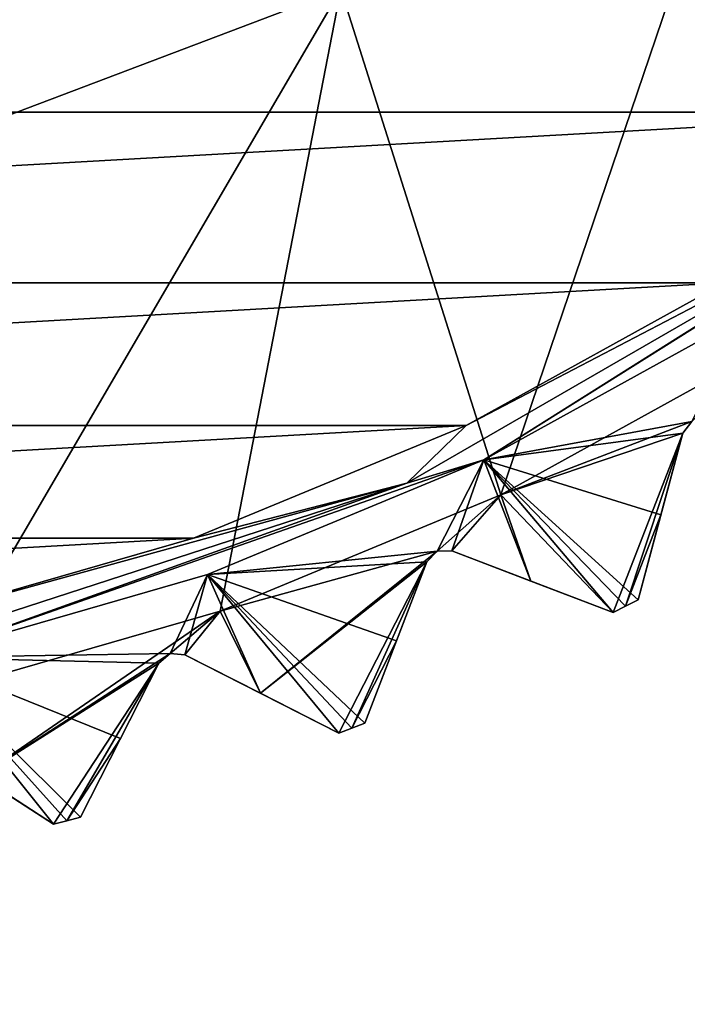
# Model space of a CAD drawing. Header units: millimetres. Extents: x -175 to 114, y -36 to 283.
# Tile 67 of 112: x 74.07 to 77.51, y -15.19 to -10.12. Entities that reach past the tile are written whole.
import ezdxf

# ---------------------------------------------------------------- set-up
doc = ezdxf.new("R2010")
doc.units = ezdxf.units.MM
doc.header["$LTSCALE"] = 65.185185
for name, color, linetype in [('128', 7, 'CONTINUOUS'), ('130', 7, 'CONTINUOUS'), ('131', 7, 'CONTINUOUS'), ('132', 7, 'CONTINUOUS'), ('133', 7, 'CONTINUOUS'), ('135', 7, 'CONTINUOUS'), ('168', 7, 'CONTINUOUS'), ('2', 7, 'CONTINUOUS'), ('210', 7, 'CONTINUOUS'), ('211', 7, 'CONTINUOUS'), ('212', 7, 'CONTINUOUS'), ('234', 7, 'CONTINUOUS'), ('235', 7, 'CONTINUOUS'), ('30', 7, 'CONTINUOUS'), ('418', 7, 'CONTINUOUS'), ('419', 7, 'CONTINUOUS'), ('422', 7, 'CONTINUOUS'), ('45', 7, 'CONTINUOUS'), ('46', 7, 'CONTINUOUS'), ('485', 7, 'CONTINUOUS'), ('486', 7, 'CONTINUOUS'), ('487', 7, 'CONTINUOUS')]:
    doc.layers.add(name, color=color, linetype=linetype)

msp = doc.modelspace()

# ---------------------------------------------------------------- linework, layer by layer
at = {"layer": '128', "linetype": 'CONTINUOUS'}
for points in [[(77.3779, -12.6711, 108.8326), (77.2605, -13.1095, 108.5), (77.4908, -12.2499, 109.1457), (77.3779, -12.6711, 108.8326)], [(77.4908, -12.2499, 109.1457), (77.2605, -13.1095, 108.5), (77.2605, -13.1095, 93.8), (77.4908, -12.2499, 109.1457)], [(77.378, -12.671, 93.4674), (77.4908, -12.2499, 109.1457), (77.2605, -13.1095, 93.8), (77.378, -12.671, 93.4674)], [(77.4908, -12.2499, 93.1543), (77.4908, -12.2499, 109.1457), (77.378, -12.671, 93.4674), (77.4908, -12.2499, 93.1543)]]:
    msp.add_3dface(points, dxfattribs=at)
at = {"layer": '130', "linetype": 'CONTINUOUS'}
for points in [[(76.0158, -13.3206, 108.8326), (75.8531, -13.7443, 108.5), (76.1721, -12.9135, 109.1457), (76.0158, -13.3206, 108.8326)], [(76.1721, -12.9135, 109.1457), (75.8531, -13.7443, 108.5), (75.8531, -13.7443, 93.8), (76.1721, -12.9135, 109.1457)], [(76.0158, -13.3206, 93.4674), (76.1721, -12.9135, 109.1457), (75.8531, -13.7443, 93.8), (76.0158, -13.3206, 93.4674)], [(76.1721, -12.9135, 93.1543), (76.1721, -12.9135, 109.1457), (76.0158, -13.3206, 93.4674), (76.1721, -12.9135, 93.1543)]]:
    msp.add_3dface(points, dxfattribs=at)
at = {"layer": '131', "linetype": 'CONTINUOUS'}
for points in [[(77.1321, -13.1749, 93.8), (77.1321, -13.1749, 108.5), (76.3012, -12.856, 93.1543), (77.1321, -13.1749, 93.8)], [(76.3012, -12.856, 93.1543), (77.1321, -13.1749, 108.5), (76.7084, -13.0123, 108.8326), (76.3012, -12.856, 93.1543)], [(76.7084, -13.0123, 93.4675), (77.1321, -13.1749, 93.8), (76.3012, -12.856, 93.1543), (76.7084, -13.0123, 93.4675)], [(76.3012, -12.856, 109.1457), (76.3012, -12.856, 93.1543), (76.7084, -13.0123, 108.8326), (76.3012, -12.856, 109.1457)]]:
    msp.add_3dface(points, dxfattribs=at)
at = {"layer": '132', "linetype": 'CONTINUOUS'}
for points in [[(74.5932, -13.8242, 108.8326), (74.3871, -14.2286, 108.5), (74.7912, -13.4356, 109.1457), (74.5932, -13.8242, 108.8326)], [(74.7912, -13.4356, 109.1457), (74.3871, -14.2286, 108.5), (74.3871, -14.2286, 93.8), (74.7912, -13.4356, 109.1457)], [(74.5932, -13.8241, 93.4674), (74.7912, -13.4356, 109.1457), (74.3871, -14.2286, 93.8), (74.5932, -13.8241, 93.4674)], [(74.7912, -13.4356, 93.1543), (74.7912, -13.4356, 109.1457), (74.5932, -13.8241, 93.4674), (74.7912, -13.4356, 93.1543)]]:
    msp.add_3dface(points, dxfattribs=at)
at = {"layer": '133', "linetype": 'CONTINUOUS'}
for points in [[(75.7186, -13.796, 93.8), (75.7186, -13.796, 108.5), (74.9257, -13.3919, 93.1543), (75.7186, -13.796, 93.8)], [(74.9257, -13.3919, 93.1543), (75.7186, -13.796, 108.5), (75.3142, -13.5899, 108.8326), (74.9257, -13.3919, 93.1543)], [(75.3143, -13.5899, 93.4675), (75.7186, -13.796, 93.8), (74.9257, -13.3919, 93.1543), (75.3143, -13.5899, 93.4675)], [(74.9257, -13.3919, 109.1457), (74.9257, -13.3919, 93.1543), (75.3142, -13.5899, 108.8326), (74.9257, -13.3919, 109.1457)]]:
    msp.add_3dface(points, dxfattribs=at)
at = {"layer": '135', "linetype": 'CONTINUOUS'}
for points in [[(73.9456, -14.0695, 99.6147), (74.2479, -14.2659, 108.5), (73.5016, -13.7812, 100.8002), (73.9456, -14.0695, 99.6147)], [(73.5016, -13.7812, 100.8002), (74.2479, -14.2659, 108.5), (73.8673, -14.0187, 108.8326), (73.5016, -13.7812, 100.8002)], [(73.8674, -14.0187, 93.4675), (74.2479, -14.2659, 93.8), (73.5016, -13.7812, 93.1543), (73.8674, -14.0187, 93.4675)], [(73.5016, -13.7812, 93.1543), (74.2479, -14.2659, 93.8), (73.5016, -13.7812, 97.1998), (73.5016, -13.7812, 93.1543)], [(73.5016, -13.7812, 97.1998), (74.2479, -14.2659, 93.8), (73.9456, -14.0695, 98.3853), (73.5016, -13.7812, 97.1998)], [(74.2479, -14.2659, 93.8), (74.2479, -14.2659, 108.5), (73.9456, -14.0695, 98.3853), (74.2479, -14.2659, 93.8)], [(73.9456, -14.0695, 98.3853), (74.2479, -14.2659, 108.5), (73.9456, -14.0695, 99.6147), (73.9456, -14.0695, 98.3853)]]:
    msp.add_3dface(points, dxfattribs=at)
at = {"layer": '168', "linetype": 'CONTINUOUS'}
for points in [[(76.5526, -12.5686, 93), (77.9218, -11.8118, 93), (77.5374, -12.1892, 93.1248), (76.5526, -12.5686, 93)], [(77.4908, -12.2499, 93.1543), (76.5526, -12.5686, 93), (77.5374, -12.1892, 93.1248), (77.4908, -12.2499, 93.1543)], [(76.5526, -12.5686, 93), (77.4908, -12.2499, 93.1543), (77.1321, -13.1749, 93.8), (76.5526, -12.5686, 93)], [(77.1321, -13.1749, 93.8), (77.4908, -12.2499, 93.1543), (77.1964, -13.1423, 93.8), (77.1321, -13.1749, 93.8)], [(77.4908, -12.2499, 93.1543), (77.378, -12.671, 93.4674), (77.1964, -13.1423, 93.8), (77.4908, -12.2499, 93.1543)], [(75.1074, -13.1672, 93), (76.5526, -12.5686, 93), (76.2247, -12.858, 93.1248), (75.1074, -13.1672, 93)], [(76.5526, -12.5686, 93), (76.3012, -12.856, 93.1543), (76.2247, -12.858, 93.1248), (76.5526, -12.5686, 93)], [(76.5526, -12.5686, 93), (76.7084, -13.0123, 93.4675), (76.3012, -12.856, 93.1543), (76.5526, -12.5686, 93)], [(76.5526, -12.5686, 93), (77.1321, -13.1749, 93.8), (76.7084, -13.0123, 93.4675), (76.5526, -12.5686, 93)], [(77.378, -12.671, 93.4674), (77.2605, -13.1095, 93.8), (77.1964, -13.1423, 93.8), (77.378, -12.671, 93.4674)], [(75.3143, -13.5899, 93.4675), (75.1074, -13.1672, 93), (76.2247, -12.858, 93.1248), (75.3143, -13.5899, 93.4675)], [(76.1721, -12.9135, 93.1543), (75.3143, -13.5899, 93.4675), (76.2247, -12.858, 93.1248), (76.1721, -12.9135, 93.1543)], [(76.1721, -12.9135, 93.1543), (75.7186, -13.796, 93.8), (75.3143, -13.5899, 93.4675), (76.1721, -12.9135, 93.1543)], [(75.7186, -13.796, 93.8), (76.1721, -12.9135, 93.1543), (75.7859, -13.7703, 93.8), (75.7186, -13.796, 93.8)], [(76.1721, -12.9135, 93.1543), (76.0158, -13.3206, 93.4674), (75.7859, -13.7703, 93.8), (76.1721, -12.9135, 93.1543)], [(73.6043, -13.6002, 93), (75.1074, -13.1672, 93), (73.8674, -14.0187, 93.4675), (73.6043, -13.6002, 93)], [(73.8674, -14.0187, 93.4675), (75.1074, -13.1672, 93), (74.8493, -13.3859, 93.1248), (73.8674, -14.0187, 93.4675)], [(75.1074, -13.1672, 93), (74.9257, -13.3919, 93.1543), (74.8493, -13.3859, 93.1248), (75.1074, -13.1672, 93)], [(75.1074, -13.1672, 93), (75.3143, -13.5899, 93.4675), (74.9257, -13.3919, 93.1543), (75.1074, -13.1672, 93)], [(76.0158, -13.3206, 93.4674), (75.8531, -13.7443, 93.8), (75.7859, -13.7703, 93.8), (76.0158, -13.3206, 93.4674)], [(74.7912, -13.4356, 93.1543), (73.8674, -14.0187, 93.4675), (74.8493, -13.3859, 93.1248), (74.7912, -13.4356, 93.1543)], [(74.7912, -13.4356, 93.1543), (74.2479, -14.2659, 93.8), (73.8674, -14.0187, 93.4675), (74.7912, -13.4356, 93.1543)], [(74.2479, -14.2659, 93.8), (74.7912, -13.4356, 93.1543), (74.3176, -14.2474, 93.8), (74.2479, -14.2659, 93.8)], [(74.7912, -13.4356, 93.1543), (74.5932, -13.8241, 93.4674), (74.3176, -14.2474, 93.8), (74.7912, -13.4356, 93.1543)], [(74.5932, -13.8241, 93.4674), (74.3871, -14.2286, 93.8), (74.3176, -14.2474, 93.8), (74.5932, -13.8241, 93.4674)]]:
    msp.add_3dface(points, dxfattribs=at)
at = {"layer": '2', "linetype": 'CONTINUOUS'}
for points in [[(113.25, -35.25, 92.5), (113.25, 35.25, 92.5), (-66.25, 35.25, 92.5), (113.25, -35.25, 92.5)], [(113.25, -35.25, 92.5), (-66.25, 35.25, 92.5), (-18.1198, 11.172, 92.5), (113.25, -35.25, 92.5)], [(-15.7687, 9.6947, 92.5), (113.25, -35.25, 92.5), (-18.1198, 11.172, 92.5), (-15.7687, 9.6947, 92.5)], [(-13.8053, 7.7313, 92.5), (113.25, -35.25, 92.5), (-15.7687, 9.6947, 92.5), (-13.8053, 7.7313, 92.5)], [(-12.328, 5.3802, 92.5), (113.25, -35.25, 92.5), (-13.8053, 7.7313, 92.5), (-12.328, 5.3802, 92.5)], [(-11.4109, 2.7593, 92.5), (113.25, -35.25, 92.5), (-12.328, 5.3802, 92.5), (-11.4109, 2.7593, 92.5)], [(-11.1, 0, 92.5), (113.25, -35.25, 92.5), (-11.4109, 2.7593, 92.5), (-11.1, 0, 92.5)], [(-11.4109, -2.7593, 92.5), (113.25, -35.25, 92.5), (-11.1, 0, 92.5), (-11.4109, -2.7593, 92.5)], [(-12.328, -5.3802, 92.5), (113.25, -35.25, 92.5), (-11.4109, -2.7593, 92.5), (-12.328, -5.3802, 92.5)], [(-13.8053, -7.7313, 92.5), (113.25, -35.25, 92.5), (-12.328, -5.3802, 92.5), (-13.8053, -7.7313, 92.5)], [(-15.7687, -9.6947, 92.5), (113.25, -35.25, 92.5), (-13.8053, -7.7313, 92.5), (-15.7687, -9.6947, 92.5)], [(-18.1198, -11.172, 92.5), (113.25, -35.25, 92.5), (-15.7687, -9.6947, 92.5), (-18.1198, -11.172, 92.5)], [(-20.7407, -12.0891, 92.5), (113.25, -35.25, 92.5), (-18.1198, -11.172, 92.5), (-20.7407, -12.0891, 92.5)], [(-66.25, -35.25, 92.5), (113.25, -35.25, 92.5), (-26.2593, -12.0891, 92.5), (-66.25, -35.25, 92.5)], [(-26.2593, -12.0891, 92.5), (113.25, -35.25, 92.5), (-23.5, -12.4, 92.5), (-26.2593, -12.0891, 92.5)], [(-23.5, -12.4, 92.5), (113.25, -35.25, 92.5), (-20.7407, -12.0891, 92.5), (-23.5, -12.4, 92.5)]]:
    msp.add_3dface(points, dxfattribs=at)
at = {"layer": '210', "linetype": 'CONTINUOUS'}
for points in [[(77.4908, -12.2499, 109.1457), (77.4908, -12.2499, 93.1543), (77.5374, -12.1892, 93.1248), (77.4908, -12.2499, 109.1457)], [(77.4908, -12.2499, 109.1457), (77.5374, -12.1892, 93.1248), (77.5374, -12.1892, 109.1752), (77.4908, -12.2499, 109.1457)]]:
    msp.add_3dface(points, dxfattribs=at)
at = {"layer": '211', "linetype": 'CONTINUOUS'}
for points in [[(76.1721, -12.9135, 109.1457), (76.1721, -12.9135, 93.1543), (76.2247, -12.858, 93.1248), (76.1721, -12.9135, 109.1457)], [(76.1721, -12.9135, 109.1457), (76.2247, -12.858, 93.1248), (76.2247, -12.858, 109.1752), (76.1721, -12.9135, 109.1457)], [(76.3012, -12.856, 93.1543), (76.3012, -12.856, 109.1457), (76.2247, -12.858, 109.1752), (76.3012, -12.856, 93.1543)], [(76.2247, -12.858, 93.1248), (76.3012, -12.856, 93.1543), (76.2247, -12.858, 109.1752), (76.2247, -12.858, 93.1248)]]:
    msp.add_3dface(points, dxfattribs=at)
at = {"layer": '212', "linetype": 'CONTINUOUS'}
for points in [[(74.7912, -13.4356, 109.1457), (74.7912, -13.4356, 93.1543), (74.8493, -13.3859, 93.1248), (74.7912, -13.4356, 109.1457)], [(74.7912, -13.4356, 109.1457), (74.8493, -13.3859, 93.1248), (74.8493, -13.3859, 109.1752), (74.7912, -13.4356, 109.1457)], [(74.9257, -13.3919, 93.1543), (74.9257, -13.3919, 109.1457), (74.8493, -13.3859, 109.1752), (74.9257, -13.3919, 93.1543)], [(74.8493, -13.3859, 93.1248), (74.9257, -13.3919, 93.1543), (74.8493, -13.3859, 109.1752), (74.8493, -13.3859, 93.1248)]]:
    msp.add_3dface(points, dxfattribs=at)
at = {"layer": '234', "linetype": 'CONTINUOUS'}
for points in [[(75.7282, -9.9613, 93.5), (73.1924, -10.9231, 93.5), (75.6778, -3.7618, 93.5), (75.7282, -9.9613, 93.5)], [(75.6778, -3.7618, 93.5), (73.1924, -10.9231, 93.5), (74.2619, -5.1777, 93.5), (75.6778, -3.7618, 93.5)], [(74.2619, -5.1777, 93.5), (73.1924, -10.9231, 93.5), (72.4778, -6.0867, 93.5), (74.2619, -5.1777, 93.5)]]:
    msp.add_3dface(points, dxfattribs=at)
at = {"layer": '235', "linetype": 'CONTINUOUS'}
for points in [[(75.7282, -9.9613, 93), (73.1924, -10.9231, 93), (75.7282, -9.9613, 93.5), (75.7282, -9.9613, 93)], [(73.1924, -10.9231, 93), (73.1924, -10.9231, 93.5), (75.7282, -9.9613, 93.5), (73.1924, -10.9231, 93)]]:
    msp.add_3dface(points, dxfattribs=at)
at = {"layer": '30', "color": 7, "linetype": 'CONTINUOUS', "true_color": 0x21211a}
for points in [[(26, -32.75, 79.5), (38.3306, -6.0045, 79.5), (105.75, 32.75, 79.5), (26, -32.75, 79.5)], [(105.75, -32.75, 79.5), (26, -32.75, 79.5), (105.75, 32.75, 79.5), (105.75, -32.75, 79.5)]]:
    msp.add_3dface(points, dxfattribs=at)
at = {"layer": '418', "linetype": 'CONTINUOUS'}
for points in [[(76.4659, -12.3883, 109.5), (77.5374, -12.1892, 109.1752), (77.8155, -11.6424, 109.5), (76.4659, -12.3883, 109.5)], [(77.4908, -12.2499, 109.1457), (77.5374, -12.1892, 109.1752), (76.4659, -12.3883, 109.5), (77.4908, -12.2499, 109.1457)], [(77.3779, -12.6711, 108.8326), (77.4908, -12.2499, 109.1457), (76.4659, -12.3883, 109.5), (77.3779, -12.6711, 108.8326)], [(75.0414, -12.9784, 109.5), (76.2247, -12.858, 109.1752), (76.4659, -12.3883, 109.5), (75.0414, -12.9784, 109.5)], [(76.2247, -12.858, 109.1752), (76.3012, -12.856, 109.1457), (76.4659, -12.3883, 109.5), (76.2247, -12.858, 109.1752)], [(76.3012, -12.856, 109.1457), (76.7084, -13.0123, 108.8326), (76.4659, -12.3883, 109.5), (76.3012, -12.856, 109.1457)], [(77.2605, -13.1095, 108.5), (77.3779, -12.6711, 108.8326), (76.4659, -12.3883, 109.5), (77.2605, -13.1095, 108.5)], [(77.2605, -13.1095, 108.5), (76.4659, -12.3883, 109.5), (77.1964, -13.1423, 108.5), (77.2605, -13.1095, 108.5)], [(76.7084, -13.0123, 108.8326), (77.1321, -13.1749, 108.5), (76.4659, -12.3883, 109.5), (76.7084, -13.0123, 108.8326)], [(76.4659, -12.3883, 109.5), (77.1321, -13.1749, 108.5), (77.1964, -13.1423, 108.5), (76.4659, -12.3883, 109.5)], [(76.1721, -12.9135, 109.1457), (76.2247, -12.858, 109.1752), (75.0414, -12.9784, 109.5), (76.1721, -12.9135, 109.1457)], [(76.0158, -13.3206, 108.8326), (76.1721, -12.9135, 109.1457), (75.0414, -12.9784, 109.5), (76.0158, -13.3206, 108.8326)], [(73.5597, -13.4053, 109.5), (74.8493, -13.3859, 109.1752), (75.0414, -12.9784, 109.5), (73.5597, -13.4053, 109.5)], [(74.8493, -13.3859, 109.1752), (74.9257, -13.3919, 109.1457), (75.0414, -12.9784, 109.5), (74.8493, -13.3859, 109.1752)], [(74.9257, -13.3919, 109.1457), (75.3142, -13.5899, 108.8326), (75.0414, -12.9784, 109.5), (74.9257, -13.3919, 109.1457)], [(75.8531, -13.7443, 108.5), (76.0158, -13.3206, 108.8326), (75.0414, -12.9784, 109.5), (75.8531, -13.7443, 108.5)], [(75.8531, -13.7443, 108.5), (75.0414, -12.9784, 109.5), (75.7859, -13.7703, 108.5), (75.8531, -13.7443, 108.5)], [(75.3142, -13.5899, 108.8326), (75.7186, -13.796, 108.5), (75.0414, -12.9784, 109.5), (75.3142, -13.5899, 108.8326)], [(75.0414, -12.9784, 109.5), (75.7186, -13.796, 108.5), (75.7859, -13.7703, 108.5), (75.0414, -12.9784, 109.5)], [(74.7912, -13.4356, 109.1457), (74.8493, -13.3859, 109.1752), (73.5597, -13.4053, 109.5), (74.7912, -13.4356, 109.1457)], [(74.3871, -14.2286, 108.5), (74.5932, -13.8242, 108.8326), (73.5597, -13.4053, 109.5), (74.3871, -14.2286, 108.5)], [(74.3871, -14.2286, 108.5), (73.5597, -13.4053, 109.5), (74.3176, -14.2474, 108.5), (74.3871, -14.2286, 108.5)], [(74.5932, -13.8242, 108.8326), (74.7912, -13.4356, 109.1457), (73.5597, -13.4053, 109.5), (74.5932, -13.8242, 108.8326)], [(73.8673, -14.0187, 108.8326), (74.2479, -14.2659, 108.5), (73.5597, -13.4053, 109.5), (73.8673, -14.0187, 108.8326)], [(73.5597, -13.4053, 109.5), (74.2479, -14.2659, 108.5), (74.3176, -14.2474, 108.5), (73.5597, -13.4053, 109.5)]]:
    msp.add_3dface(points, dxfattribs=at)
at = {"layer": '419', "linetype": 'CONTINUOUS'}
for points in [[(76.4659, -12.3883, 109.8), (77.8155, -11.6424, 109.5), (79.073, -10.7502, 109.8), (76.4659, -12.3883, 109.8)], [(76.4659, -12.3883, 109.5), (77.8155, -11.6424, 109.5), (76.4659, -12.3883, 109.8), (76.4659, -12.3883, 109.5)], [(75.0414, -12.9784, 109.5), (76.4659, -12.3883, 109.5), (73.5597, -13.4053, 109.8), (75.0414, -12.9784, 109.5)], [(73.5597, -13.4053, 109.8), (76.4659, -12.3883, 109.5), (76.4659, -12.3883, 109.8), (73.5597, -13.4053, 109.8)], [(73.5597, -13.4053, 109.5), (75.0414, -12.9784, 109.5), (73.5597, -13.4053, 109.8), (73.5597, -13.4053, 109.5)]]:
    msp.add_3dface(points, dxfattribs=at)
at = {"layer": '422', "linetype": 'CONTINUOUS'}
for points in [[(76.4659, -12.3883, 109.8), (79.073, -10.7502, 109.8), (78.5476, -11.0766, 109.9414), (76.4659, -12.3883, 109.8)], [(78.5476, -11.0766, 109.9414), (76.3741, -12.2105, 110), (76.0688, -12.5077, 109.9414), (78.5476, -11.0766, 109.9414)], [(76.4659, -12.3883, 109.8), (78.5476, -11.0766, 109.9414), (76.0688, -12.5077, 109.9414), (76.4659, -12.3883, 109.8)], [(77.7049, -11.4757, 110), (76.3741, -12.2105, 110), (78.5476, -11.0766, 109.9414), (77.7049, -11.4757, 110)], [(76.3741, -12.2105, 110), (74.97, -12.7915, 110), (76.0688, -12.5077, 109.9414), (76.3741, -12.2105, 110)], [(73.5597, -13.4053, 109.8), (76.4659, -12.3883, 109.8), (76.0688, -12.5077, 109.9414), (73.5597, -13.4053, 109.8)], [(76.0688, -12.5077, 109.9414), (73.5088, -13.2117, 110), (73.3466, -13.3922, 109.9414), (76.0688, -12.5077, 109.9414)], [(73.5597, -13.4053, 109.8), (76.0688, -12.5077, 109.9414), (73.3466, -13.3922, 109.9414), (73.5597, -13.4053, 109.8)], [(74.97, -12.7915, 110), (73.5088, -13.2117, 110), (76.0688, -12.5077, 109.9414), (74.97, -12.7915, 110)]]:
    msp.add_3dface(points, dxfattribs=at)
at = {"layer": '45', "linetype": 'CONTINUOUS'}
for points in [[(62.0551, -10.5965, 110), (80.0786, -9.584, 110), (60.9214, -9.584, 110), (62.0551, -10.5965, 110)], [(78.9449, -10.5965, 110), (80.0786, -9.584, 110), (62.0551, -10.5965, 110), (78.9449, -10.5965, 110)], [(63.2951, -11.4757, 110), (78.9449, -10.5965, 110), (62.0551, -10.5965, 110), (63.2951, -11.4757, 110)], [(77.7049, -11.4757, 110), (78.9449, -10.5965, 110), (63.2951, -11.4757, 110), (77.7049, -11.4757, 110)], [(64.6259, -12.2105, 110), (77.7049, -11.4757, 110), (63.2951, -11.4757, 110), (64.6259, -12.2105, 110)], [(76.3741, -12.2105, 110), (77.7049, -11.4757, 110), (64.6259, -12.2105, 110), (76.3741, -12.2105, 110)], [(66.03, -12.7915, 110), (76.3741, -12.2105, 110), (64.6259, -12.2105, 110), (66.03, -12.7915, 110)], [(74.97, -12.7915, 110), (76.3741, -12.2105, 110), (66.03, -12.7915, 110), (74.97, -12.7915, 110)], [(67.4912, -13.2117, 110), (74.97, -12.7915, 110), (66.03, -12.7915, 110), (67.4912, -13.2117, 110)], [(73.5088, -13.2117, 110), (74.97, -12.7915, 110), (67.4912, -13.2117, 110), (73.5088, -13.2117, 110)]]:
    msp.add_3dface(points, dxfattribs=at)
at = {"layer": '46', "linetype": 'CONTINUOUS'}
for points in [[(77.9602, -8.4207, 93), (76.5526, -12.5686, 93), (75.7282, -9.9613, 93), (77.9602, -8.4207, 93)], [(77.9218, -11.8118, 93), (76.5526, -12.5686, 93), (77.9602, -8.4207, 93), (77.9218, -11.8118, 93)], [(75.7282, -9.9613, 93), (73.6043, -13.6002, 93), (73.1924, -10.9231, 93), (75.7282, -9.9613, 93)], [(75.1074, -13.1672, 93), (73.6043, -13.6002, 93), (75.7282, -9.9613, 93), (75.1074, -13.1672, 93)], [(76.5526, -12.5686, 93), (75.1074, -13.1672, 93), (75.7282, -9.9613, 93), (76.5526, -12.5686, 93)]]:
    msp.add_3dface(points, dxfattribs=at)
at = {"layer": '485', "linetype": 'CONTINUOUS'}
for points in [[(77.2605, -13.1095, 93.8), (77.2605, -13.1095, 108.5), (77.1964, -13.1423, 108.5), (77.2605, -13.1095, 93.8)], [(77.1964, -13.1423, 93.8), (77.2605, -13.1095, 93.8), (77.1964, -13.1423, 108.5), (77.1964, -13.1423, 93.8)], [(77.1321, -13.1749, 108.5), (77.1321, -13.1749, 93.8), (77.1964, -13.1423, 93.8), (77.1321, -13.1749, 108.5)], [(77.1321, -13.1749, 108.5), (77.1964, -13.1423, 93.8), (77.1964, -13.1423, 108.5), (77.1321, -13.1749, 108.5)]]:
    msp.add_3dface(points, dxfattribs=at)
at = {"layer": '486', "linetype": 'CONTINUOUS'}
for points in [[(75.8531, -13.7443, 93.8), (75.8531, -13.7443, 108.5), (75.7859, -13.7703, 108.5), (75.8531, -13.7443, 93.8)], [(75.7859, -13.7703, 93.8), (75.8531, -13.7443, 93.8), (75.7859, -13.7703, 108.5), (75.7859, -13.7703, 93.8)], [(75.7186, -13.796, 108.5), (75.7186, -13.796, 93.8), (75.7859, -13.7703, 93.8), (75.7186, -13.796, 108.5)], [(75.7186, -13.796, 108.5), (75.7859, -13.7703, 93.8), (75.7859, -13.7703, 108.5), (75.7186, -13.796, 108.5)]]:
    msp.add_3dface(points, dxfattribs=at)
at = {"layer": '487', "linetype": 'CONTINUOUS'}
for points in [[(74.2479, -14.2659, 108.5), (74.2479, -14.2659, 93.8), (74.3176, -14.2474, 93.8), (74.2479, -14.2659, 108.5)], [(74.2479, -14.2659, 108.5), (74.3176, -14.2474, 93.8), (74.3176, -14.2474, 108.5), (74.2479, -14.2659, 108.5)], [(74.3871, -14.2286, 93.8), (74.3871, -14.2286, 108.5), (74.3176, -14.2474, 108.5), (74.3871, -14.2286, 93.8)], [(74.3176, -14.2474, 93.8), (74.3871, -14.2286, 93.8), (74.3176, -14.2474, 108.5), (74.3176, -14.2474, 93.8)]]:
    msp.add_3dface(points, dxfattribs=at)

doc.saveas('drawing.dxf')
